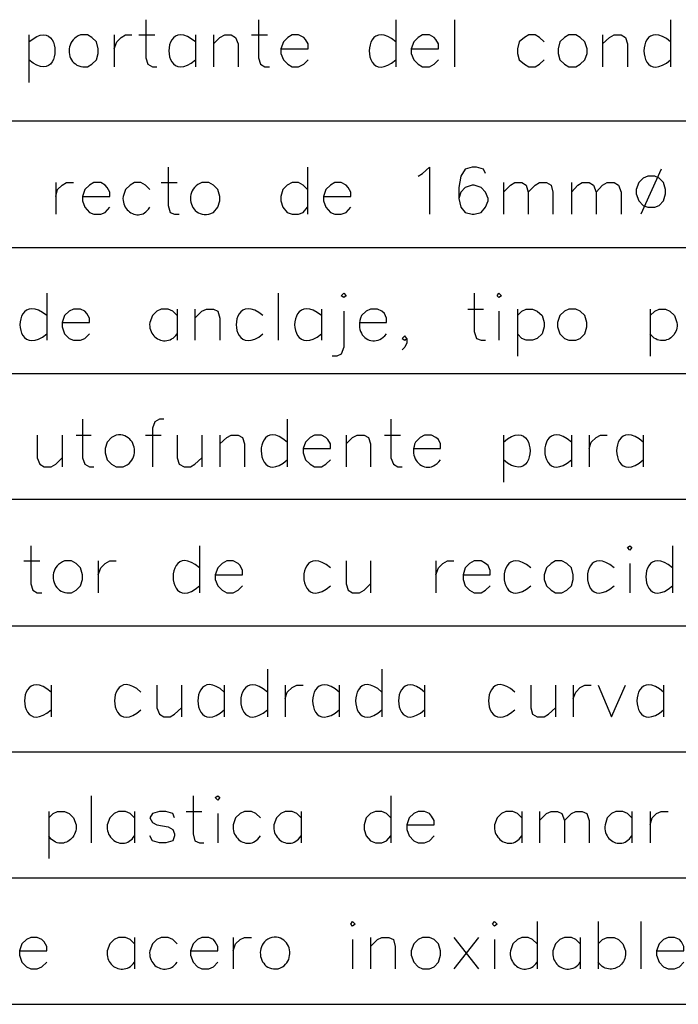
# Model space of a CAD drawing. Header units: millimetres. Extents: x 8 to 202, y 3 to 294.
# Tile 7 of 29: x 57 to 79, y 76 to 108. Entities that reach past the tile are written whole.
import ezdxf

# ---------------------------------------------------------------- set-up
doc = ezdxf.new("R2010")
doc.units = ezdxf.units.MM
doc.layers.add('DGE_CONTORNOS', color=7, linetype='Continuous', lineweight=0)

msp = doc.modelspace()

# ---------------------------------------------------------------- linework, layer by layer
at = {"layer": 'DGE_CONTORNOS', "lineweight": 25}
for points in [[(61.5527, 108.3804), (61.5527, 107.1104), (61.6162, 106.8987), (61.7643, 106.8141), (61.9125, 106.8141)], [(65.2992, 108.3804), (65.2992, 107.1104), (65.3627, 106.8987), (65.5108, 106.8141), (65.659, 106.8141)], [(69.8712, 108.3804), (69.8712, 106.8141)], [(71.8185, 108.3804), (71.8185, 106.8141)], [(79.0152, 108.3804), (79.0152, 106.8141)], [(57.658, 107.6396), (57.7959, 107.7487), (57.9218, 107.8229), (58.0359, 107.8655), (58.1379, 107.8794), (58.2281, 107.868), (58.3062, 107.8343), (58.3724, 107.7816), (58.4267, 107.713), (58.4689, 107.6317), (58.4991, 107.541), (58.5174, 107.4438), (58.5236, 107.3435), (58.5178, 107.2432), (58.4999, 107.146), (58.4701, 107.0552), (58.4282, 106.9739), (58.3742, 106.9053), (58.3081, 106.8526), (58.23, 106.8188), (58.1398, 106.8073), (58.0375, 106.8212), (57.9231, 106.8637), (57.7966, 106.9378), (57.658, 107.0469)], [(57.658, 107.8724), (57.658, 106.2849)], [(59.3725, 107.8724), (59.2979, 107.8405), (59.2318, 107.802), (59.174, 107.7577), (59.1245, 107.7083), (59.0831, 107.6546), (59.0495, 107.5974), (59.0237, 107.5373), (59.0054, 107.4752), (58.9945, 107.4118), (58.9908, 107.3479), (58.9942, 107.2841), (59.0045, 107.2213), (59.0215, 107.1601), (59.045, 107.1014), (59.075, 107.0459), (59.1112, 106.9944), (59.1535, 106.9475), (59.2016, 106.9061), (59.2556, 106.8709), (59.315, 106.8426), (59.3799, 106.8221), (59.45, 106.8099), (59.5252, 106.807), (59.6053, 106.8141), (59.7535, 106.8987), (59.9017, 107.0469), (59.9652, 107.2586), (59.9652, 107.4067), (59.9017, 107.6396), (59.7535, 107.7877), (59.6053, 107.8724), (59.3725, 107.8724)], [(60.4943, 107.8724), (60.4943, 106.8141)], [(60.4943, 107.4067), (60.579, 107.6396), (60.7272, 107.7877), (60.8753, 107.8724), (61.087, 107.8724)], [(61.3198, 107.8724), (61.849, 107.8724)], [(63.2037, 107.6396), (63.0619, 107.748), (62.9325, 107.8217), (62.8153, 107.8639), (62.7104, 107.8776), (62.6178, 107.8661), (62.5375, 107.8325), (62.4695, 107.7799), (62.4138, 107.7115), (62.3704, 107.6305), (62.3393, 107.5401), (62.3206, 107.4433), (62.3143, 107.3434), (62.3203, 107.2434), (62.3386, 107.1466), (62.3693, 107.0562), (62.4124, 106.9752), (62.4679, 106.9068), (62.5358, 106.8542), (62.616, 106.8205), (62.7087, 106.809), (62.8138, 106.8227), (62.9313, 106.8648), (63.0613, 106.9385), (63.2037, 107.0469)], [(63.2037, 107.8724), (63.2037, 106.8141)], [(63.7963, 107.8724), (63.7963, 106.8141)], [(63.7963, 107.5761), (64.008, 107.7877), (64.1773, 107.8724), (64.389, 107.8724), (64.5372, 107.7877), (64.6218, 107.5761), (64.6218, 106.8141)], [(65.0663, 107.8724), (65.5955, 107.8724)], [(66.04, 107.4067), (66.9502, 107.4067), (66.9502, 107.5761), (66.8655, 107.7242), (66.802, 107.7877), (66.6327, 107.8724), (66.421, 107.8724), (66.2728, 107.7877), (66.1247, 107.6396), (66.04, 107.4067), (66.04, 107.2586), (66.1247, 107.0469), (66.2728, 106.8987), (66.421, 106.8141), (66.6327, 106.8141), (66.802, 106.8987), (66.9502, 107.0469)], [(69.8712, 107.6396), (69.7299, 107.7496), (69.6008, 107.8245), (69.4839, 107.8674), (69.3793, 107.8816), (69.2869, 107.8703), (69.2068, 107.8365), (69.139, 107.7836), (69.0835, 107.7147), (69.0402, 107.6331), (69.0092, 107.5418), (68.9905, 107.4442), (68.9841, 107.3434), (68.9901, 107.2425), (69.0084, 107.1449), (69.039, 107.0536), (69.082, 106.9719), (69.1373, 106.903), (69.205, 106.8501), (69.285, 106.8164), (69.3774, 106.805), (69.4823, 106.8191), (69.5995, 106.862), (69.7291, 106.9369), (69.8712, 107.0469)], [(70.3792, 107.4067), (71.2893, 107.4067), (71.2893, 107.5761), (71.2047, 107.7242), (71.1412, 107.7877), (70.993, 107.8724), (70.7602, 107.8724), (70.612, 107.7877), (70.4638, 107.6396), (70.3792, 107.4067), (70.3792, 107.2586), (70.4638, 107.0469), (70.612, 106.8987), (70.7602, 106.8141), (70.993, 106.8141), (71.1412, 106.8987), (71.2893, 107.0469)], [(74.803, 107.6396), (74.6548, 107.7877), (74.5067, 107.8724), (74.295, 107.8724), (74.1468, 107.7877), (73.9775, 107.6396), (73.914, 107.4067), (73.914, 107.2586), (73.9775, 107.0469), (74.1468, 106.8987), (74.295, 106.8141), (74.5067, 106.8141), (74.6548, 106.8987), (74.803, 107.0469)], [(75.6285, 107.8724), (75.4803, 107.7877), (75.3322, 107.6396), (75.2687, 107.4067), (75.2687, 107.2586), (75.3322, 107.0469), (75.4803, 106.8987), (75.6285, 106.8141), (75.8613, 106.8141), (76.0095, 106.8987), (76.1577, 107.0469), (76.2423, 107.2586), (76.2423, 107.4067), (76.1577, 107.6396), (76.0095, 107.7877), (75.8613, 107.8724), (75.6285, 107.8724)], [(76.7503, 107.8724), (76.7503, 106.8141)], [(76.7503, 107.5761), (76.9832, 107.7877), (77.1313, 107.8724), (77.3642, 107.8724), (77.5123, 107.7877), (77.5758, 107.5761), (77.5758, 106.8141)], [(79.0152, 107.6396), (78.8739, 107.7496), (78.7448, 107.8245), (78.6279, 107.8674), (78.5233, 107.8816), (78.4309, 107.8703), (78.3508, 107.8365), (78.283, 107.7836), (78.2275, 107.7147), (78.1842, 107.6331), (78.1532, 107.5418), (78.1345, 107.4442), (78.1281, 107.3434), (78.1341, 107.2425), (78.1524, 107.1449), (78.183, 107.0536), (78.226, 106.9719), (78.2813, 106.903), (78.349, 106.8501), (78.429, 106.8164), (78.5214, 106.805), (78.6263, 106.8191), (78.7435, 106.862), (78.8731, 106.9369), (79.0152, 107.0469)], [(23.622, 105.0149), (201.9935, 105.0149)], [(62.2935, 103.4697), (62.2935, 102.1997), (62.357, 101.9669), (62.5052, 101.9034), (62.6533, 101.9034)], [(66.929, 103.4697), (66.929, 101.9034)], [(70.612, 103.1734), (70.7602, 103.2581), (70.993, 103.4697), (70.993, 101.9034)], [(72.8557, 103.2581), (72.7922, 103.4062), (72.5593, 103.4697), (72.4112, 103.4697), (72.1783, 103.4062), (72.0302, 103.1734), (71.9667, 102.7924), (71.9667, 102.4326), (72.0302, 102.1362), (72.1783, 101.9669), (72.4112, 101.9034), (72.4747, 101.9034), (72.7075, 101.9669), (72.8557, 102.1362), (72.9403, 102.3479), (72.9403, 102.4326), (72.8557, 102.6442), (72.7075, 102.7924), (72.4747, 102.8771), (72.4112, 102.8771), (72.1783, 102.7924), (72.0302, 102.6442), (71.9667, 102.4326)], [(78.6977, 103.4062), (78.0203, 101.9034)], [(58.547, 102.9617), (58.547, 101.9034)], [(58.547, 102.4961), (58.6105, 102.7289), (58.7587, 102.8771), (58.9068, 102.9617), (59.1397, 102.9617)], [(59.436, 102.4961), (60.3462, 102.4961), (60.3462, 102.6442), (60.2615, 102.7924), (60.198, 102.8771), (60.0498, 102.9617), (59.817, 102.9617), (59.6688, 102.8771), (59.5207, 102.7289), (59.436, 102.4961), (59.436, 102.3479), (59.5207, 102.1362), (59.6688, 101.9669), (59.817, 101.9034), (60.0498, 101.9034), (60.198, 101.9669), (60.3462, 102.1362)], [(61.6797, 102.7289), (61.5315, 102.8771), (61.3833, 102.9617), (61.1717, 102.9617), (61.0235, 102.8771), (60.8753, 102.7289), (60.7907, 102.4961), (60.7876, 102.4309), (60.7912, 102.3681), (60.8011, 102.3078), (60.8169, 102.2505), (60.838, 102.1963), (60.8641, 102.1456), (60.8947, 102.0986), (60.9293, 102.0556), (60.9676, 102.0168), (61.0091, 101.9826), (61.0534, 101.9532), (61.1, 101.9289), (61.1484, 101.91), (61.1983, 101.8968), (61.2492, 101.8894), (61.3006, 101.8883), (61.3522, 101.8937), (61.4034, 101.9058), (61.4539, 101.925), (61.5032, 101.9515), (61.5509, 101.9856), (61.5965, 102.0276), (61.6395, 102.0777), (61.6797, 102.1362)], [(62.0607, 102.9617), (62.5898, 102.9617)], [(63.4153, 102.9617), (63.3413, 102.93), (63.2757, 102.8915), (63.2182, 102.8469), (63.1688, 102.7972), (63.1273, 102.743), (63.0936, 102.6851), (63.0675, 102.6244), (63.0488, 102.5615), (63.0375, 102.4973), (63.0334, 102.4326), (63.0363, 102.368), (63.0461, 102.3045), (63.0626, 102.2427), (63.0858, 102.1835), (63.1154, 102.1277), (63.1513, 102.0759), (63.1934, 102.0291), (63.2415, 101.9879), (63.2954, 101.9531), (63.3551, 101.9256), (63.4204, 101.9061), (63.4911, 101.8954), (63.567, 101.8942), (63.6482, 101.9034), (63.7963, 101.9669), (63.9445, 102.1362), (64.008, 102.3479), (64.008, 102.4961), (63.9445, 102.7289), (63.7963, 102.8771), (63.6482, 102.9617), (63.4153, 102.9617)], [(66.929, 102.7289), (66.7808, 102.8771), (66.6327, 102.9617), (66.421, 102.9617), (66.2517, 102.8771), (66.1035, 102.7289), (66.04, 102.4961), (66.04, 102.3479), (66.1035, 102.1362), (66.2517, 101.9669), (66.421, 101.9034), (66.6327, 101.9034), (66.7808, 101.9669), (66.929, 102.1362)], [(67.4582, 102.4961), (68.3683, 102.4961), (68.3683, 102.6442), (68.2837, 102.7924), (68.2202, 102.8771), (68.0508, 102.9617), (67.8392, 102.9617), (67.691, 102.8771), (67.5428, 102.7289), (67.4582, 102.4961), (67.4582, 102.3479), (67.5428, 102.1362), (67.691, 101.9669), (67.8392, 101.9034), (68.0508, 101.9034), (68.2202, 101.9669), (68.3683, 102.1362)], [(73.4483, 102.9617), (73.4483, 101.9034)], [(73.4483, 102.6442), (73.6812, 102.8771), (73.8293, 102.9617), (74.0622, 102.9617), (74.2103, 102.8771), (74.2738, 102.6442), (74.2738, 101.9034)], [(74.2738, 102.6442), (74.5067, 102.8771), (74.6548, 102.9617), (74.8877, 102.9617), (75.0358, 102.8771), (75.0993, 102.6442), (75.0993, 101.9034)], [(75.7132, 102.9617), (75.7132, 101.9034)], [(75.7132, 102.6442), (75.9248, 102.8771), (76.073, 102.9617), (76.3058, 102.9617), (76.454, 102.8771), (76.5387, 102.6442), (76.5387, 101.9034)], [(76.5387, 102.6442), (76.7503, 102.8771), (76.8985, 102.9617), (77.1313, 102.9617), (77.2795, 102.8771), (77.3642, 102.6442), (77.3642, 101.9034)], [(78.2532, 103.1734), (78.105, 103.1099), (77.9568, 102.9617), (77.8722, 102.7289), (77.8722, 102.5807), (77.9568, 102.3479), (78.105, 102.1997), (78.2532, 102.1362), (78.486, 102.1362), (78.6342, 102.1997), (78.7823, 102.3479), (78.8458, 102.5807), (78.8458, 102.7289), (78.7823, 102.9617), (78.6342, 103.1099), (78.486, 103.1734), (78.2532, 103.1734)], [(23.622, 100.8027), (201.9935, 100.8027)], [(58.2507, 99.2787), (58.2507, 97.7124)], [(65.9553, 99.2787), (65.9553, 97.7124)], [(68.0508, 99.1941), (68.1355, 99.2787), (68.2202, 99.1941), (68.1355, 99.1306), (68.0508, 99.1941)], [(72.4747, 99.2787), (72.4747, 98.0087), (72.5593, 97.7759), (72.7075, 97.7124), (72.8557, 97.7124)], [(73.2367, 99.1941), (73.3002, 99.2787), (73.3848, 99.1941), (73.3002, 99.1306), (73.2367, 99.1941)], [(58.2507, 98.5379), (58.108, 98.6415), (57.9777, 98.7115), (57.8599, 98.7508), (57.7544, 98.7625), (57.6614, 98.7497), (57.5807, 98.7154), (57.5125, 98.6628), (57.4567, 98.5948), (57.4133, 98.5146), (57.3822, 98.4251), (57.3636, 98.3296), (57.3574, 98.231), (57.3636, 98.1323), (57.3822, 98.0368), (57.4133, 97.9474), (57.4567, 97.8671), (57.5125, 97.7992), (57.5807, 97.7465), (57.6614, 97.7122), (57.7544, 97.6994), (57.8599, 97.7112), (57.9777, 97.7504), (58.108, 97.8204), (58.2507, 97.924)], [(58.7587, 98.3051), (59.6688, 98.3051), (59.6688, 98.4532), (59.5842, 98.6014), (59.5207, 98.6861), (59.3725, 98.7496), (59.1397, 98.7496), (58.9915, 98.6861), (58.8433, 98.5379), (58.7587, 98.3051), (58.7587, 98.1569), (58.8433, 97.924), (58.9915, 97.7759), (59.1397, 97.7124), (59.3725, 97.7124), (59.5207, 97.7759), (59.6688, 97.924)], [(62.5898, 98.5379), (62.4417, 98.6861), (62.2935, 98.7496), (62.0607, 98.7496), (61.9125, 98.6861), (61.7643, 98.5379), (61.6797, 98.3051), (61.6748, 98.2381), (61.677, 98.174), (61.6859, 98.113), (61.7008, 98.0552), (61.7214, 98.001), (61.7473, 97.9504), (61.778, 97.9039), (61.8129, 97.8614), (61.8518, 97.8233), (61.894, 97.7899), (61.9393, 97.7612), (61.987, 97.7375), (62.0368, 97.7191), (62.0881, 97.7061), (62.1407, 97.6988), (62.1939, 97.6974), (62.2473, 97.7021), (62.3005, 97.7131), (62.3531, 97.7307), (62.4045, 97.755), (62.4543, 97.7862), (62.5021, 97.8247), (62.5475, 97.8706), (62.5898, 97.924)], [(62.5898, 98.7496), (62.5898, 97.7124)], [(63.1825, 98.7496), (63.1825, 97.7124)], [(63.1825, 98.4532), (63.4153, 98.6861), (63.5635, 98.7496), (63.7963, 98.7496), (63.9445, 98.6861), (64.008, 98.4532), (64.008, 97.7124)], [(65.4473, 98.5379), (65.3047, 98.6415), (65.1744, 98.7115), (65.0565, 98.7508), (64.9511, 98.7625), (64.858, 98.7497), (64.7774, 98.7154), (64.7092, 98.6628), (64.6533, 98.5948), (64.6099, 98.5146), (64.5789, 98.4251), (64.5603, 98.3296), (64.5541, 98.231), (64.5603, 98.1323), (64.5789, 98.0368), (64.6099, 97.9474), (64.6533, 97.8671), (64.7092, 97.7992), (64.7774, 97.7465), (64.858, 97.7122), (64.9511, 97.6994), (65.0565, 97.7112), (65.1744, 97.7504), (65.3047, 97.8204), (65.4473, 97.924)], [(67.3947, 98.5379), (67.252, 98.6415), (67.1217, 98.7115), (67.0039, 98.7508), (66.8984, 98.7625), (66.8054, 98.7497), (66.7247, 98.7154), (66.6565, 98.6628), (66.6007, 98.5948), (66.5573, 98.5146), (66.5262, 98.4251), (66.5076, 98.3296), (66.5014, 98.231), (66.5076, 98.1323), (66.5262, 98.0368), (66.5573, 97.9474), (66.6007, 97.8671), (66.6565, 97.7992), (66.7247, 97.7465), (66.8054, 97.7122), (66.8984, 97.6994), (67.0039, 97.7112), (67.1217, 97.7504), (67.252, 97.8204), (67.3947, 97.924)], [(67.3947, 98.7496), (67.3947, 97.7124)], [(68.1355, 98.6861), (68.1355, 97.4796), (68.0508, 97.2467), (67.9027, 97.1832), (67.7545, 97.1832)], [(68.6647, 98.3051), (69.5537, 98.3051), (69.5537, 98.4532), (69.4902, 98.6014), (69.4055, 98.6861), (69.2573, 98.7496), (69.0245, 98.7496), (68.8763, 98.6861), (68.7282, 98.5379), (68.6957, 98.4507), (68.6735, 98.3668), (68.661, 98.2865), (68.6574, 98.2102), (68.6623, 98.1379), (68.6749, 98.0701), (68.6948, 98.007), (68.7213, 97.9489), (68.7539, 97.8961), (68.7918, 97.8488), (68.8345, 97.8073), (68.8815, 97.7719), (68.932, 97.7429), (68.9856, 97.7206), (69.0415, 97.7051), (69.0993, 97.6969), (69.1582, 97.6962), (69.2178, 97.7033), (69.2773, 97.7183), (69.3362, 97.7417), (69.3939, 97.7737), (69.4498, 97.8146), (69.5032, 97.8646), (69.5537, 97.924)], [(72.263, 98.7496), (72.7922, 98.7496)], [(73.3002, 98.6861), (73.3002, 97.7124)], [(73.914, 98.7496), (73.914, 97.1832)], [(73.914, 98.5379), (74.0622, 98.6861), (74.2103, 98.7496), (74.422, 98.7496), (74.5702, 98.6861), (74.7395, 98.5379), (74.803, 98.3051), (74.803, 98.1569), (74.7395, 97.924), (74.5702, 97.7759), (74.422, 97.7124), (74.2103, 97.7124), (74.0622, 97.7759), (73.914, 97.924)], [(75.6285, 98.7496), (75.4803, 98.6861), (75.3322, 98.5379), (75.2475, 98.3051), (75.2475, 98.1569), (75.3322, 97.924), (75.4803, 97.7759), (75.6285, 97.7124), (75.8613, 97.7124), (76.0095, 97.7759), (76.1577, 97.924), (76.2212, 98.1569), (76.2212, 98.3051), (76.1577, 98.5379), (76.0095, 98.6861), (75.8613, 98.7496), (75.6285, 98.7496)], [(78.3378, 98.7496), (78.3378, 97.1832)], [(78.3378, 98.5379), (78.486, 98.6861), (78.6342, 98.7496), (78.8458, 98.7496), (78.994, 98.6861), (79.1422, 98.5379), (79.2268, 98.3051), (79.2314, 98.2393), (79.2293, 98.1762), (79.2207, 98.116), (79.2063, 98.0589), (79.1863, 98.0051), (79.1612, 97.9548), (79.1316, 97.9084), (79.0977, 97.866), (79.0601, 97.8278), (79.0191, 97.7942), (78.9752, 97.7652), (78.9289, 97.7412), (78.8805, 97.7224), (78.8306, 97.709), (78.7794, 97.7013), (78.7275, 97.6994), (78.6753, 97.7037), (78.6233, 97.7143), (78.5718, 97.7315), (78.5213, 97.7554), (78.4722, 97.7865), (78.425, 97.8247), (78.38, 97.8705), (78.3378, 97.924)], [(70.231, 97.7759), (70.1675, 97.8606), (70.0828, 97.7759), (70.1675, 97.7124), (70.231, 97.7759), (70.231, 97.6277), (70.1675, 97.4796), (70.0828, 97.3949)], [(23.622, 96.6117), (201.9935, 96.6117)], [(59.436, 95.0877), (59.436, 93.7966), (59.5207, 93.5849), (59.6688, 93.5002), (59.817, 93.5002)], [(62.1453, 95.0877), (61.9972, 95.0877), (61.849, 95.0031), (61.7643, 94.7914), (61.7643, 93.5002)], [(66.2517, 95.0877), (66.2517, 93.5002)], [(69.7018, 95.0877), (69.7018, 93.7966), (69.7865, 93.5849), (69.9347, 93.5002), (70.0828, 93.5002)], [(57.9332, 94.5586), (57.9332, 93.7966), (58.0178, 93.5849), (58.166, 93.5002), (58.3988, 93.5002), (58.547, 93.5849), (58.7587, 93.7966)], [(58.7587, 94.5586), (58.7587, 93.5002)], [(59.2243, 94.5586), (59.7323, 94.5586)], [(60.5578, 94.5586), (60.4097, 94.4739), (60.2615, 94.3257), (60.198, 94.1141), (60.198, 93.9659), (60.2615, 93.7331), (60.4097, 93.5849), (60.5578, 93.5002), (60.7907, 93.5002), (60.8653, 93.5322), (60.9314, 93.5707), (60.9891, 93.6151), (61.0386, 93.6645), (61.0801, 93.7182), (61.1137, 93.7754), (61.1395, 93.8355), (61.1578, 93.8976), (61.1687, 93.961), (61.1724, 94.025), (61.169, 94.0888), (61.1587, 94.1516), (61.1417, 94.2128), (61.1181, 94.2715), (61.0882, 94.3269), (61.052, 94.3785), (61.0097, 94.4253), (60.9615, 94.4667), (60.9076, 94.5019), (60.8481, 94.5301), (60.7833, 94.5507), (60.7131, 94.5628), (60.6379, 94.5656), (60.5578, 94.5586)], [(61.5315, 94.5586), (62.0607, 94.5586)], [(62.5898, 94.5586), (62.5898, 93.7966), (62.6533, 93.5849), (62.8227, 93.5002), (63.0343, 93.5002), (63.1825, 93.5849), (63.4153, 93.7966)], [(63.4153, 94.5586), (63.4153, 93.5002)], [(64.008, 94.5586), (64.008, 93.5002)], [(64.008, 94.2622), (64.2408, 94.4739), (64.389, 94.5586), (64.6218, 94.5586), (64.77, 94.4739), (64.8335, 94.2622), (64.8335, 93.5002)], [(66.2517, 94.3257), (66.113, 94.4348), (65.9865, 94.509), (65.8721, 94.5515), (65.7699, 94.5654), (65.6797, 94.5539), (65.6015, 94.5203), (65.5355, 94.4675), (65.4815, 94.3989), (65.4396, 94.3177), (65.4097, 94.2269), (65.3919, 94.1297), (65.3861, 94.0294), (65.3923, 93.9291), (65.4105, 93.8319), (65.4408, 93.7411), (65.483, 93.6598), (65.5372, 93.5913), (65.6034, 93.5385), (65.6816, 93.5048), (65.7717, 93.4934), (65.8738, 93.5073), (65.9878, 93.5498), (66.1138, 93.624), (66.2517, 93.7331)], [(66.7808, 94.1141), (67.691, 94.1141), (67.691, 94.2622), (67.6063, 94.4104), (67.5428, 94.4739), (67.3947, 94.5586), (67.1618, 94.5586), (67.0137, 94.4739), (66.8655, 94.3257), (66.7808, 94.1141), (66.7808, 93.9659), (66.8655, 93.7331), (67.0137, 93.5849), (67.1618, 93.5002), (67.3947, 93.5002), (67.5428, 93.5849), (67.691, 93.7331)], [(68.2202, 94.5586), (68.2202, 93.5002)], [(68.2202, 94.2622), (68.4318, 94.4739), (68.58, 94.5586), (68.8128, 94.5586), (68.961, 94.4739), (69.0245, 94.2622), (69.0245, 93.5002)], [(69.4902, 94.5586), (70.0193, 94.5586)], [(70.4638, 94.1141), (71.3528, 94.1141), (71.3528, 94.2622), (71.2893, 94.4104), (71.2047, 94.4739), (71.0565, 94.5586), (70.8237, 94.5586), (70.6755, 94.4739), (70.5273, 94.3257), (70.4959, 94.25), (70.4741, 94.1751), (70.4615, 94.1016), (70.4574, 94.0298), (70.4614, 93.9604), (70.4729, 93.8938), (70.4913, 93.8305), (70.5162, 93.7709), (70.547, 93.7156), (70.5831, 93.6651), (70.6241, 93.6199), (70.6694, 93.5804), (70.7185, 93.5471), (70.7707, 93.5206), (70.8257, 93.5013), (70.8828, 93.4896), (70.9415, 93.4862), (71.0013, 93.4915), (71.0616, 93.5059), (71.122, 93.5301), (71.1818, 93.5643), (71.2406, 93.6093), (71.2978, 93.6654), (71.3528, 93.7331)], [(73.4483, 94.3257), (73.5906, 94.4349), (73.7204, 94.5091), (73.8378, 94.5516), (73.9428, 94.5655), (74.0354, 94.554), (74.1155, 94.5204), (74.1833, 94.4676), (74.2387, 94.399), (74.2817, 94.3177), (74.3124, 94.2269), (74.3307, 94.1297), (74.3367, 94.0294), (74.3303, 93.929), (74.3116, 93.8319), (74.2806, 93.7411), (74.2372, 93.6598), (74.1816, 93.5912), (74.1136, 93.5384), (74.0334, 93.5047), (73.9409, 93.4933), (73.8362, 93.5072), (73.7191, 93.5497), (73.5899, 93.6239), (73.4483, 93.7331)], [(73.4483, 94.5586), (73.4483, 92.9922)], [(75.7132, 94.3257), (75.5709, 94.4349), (75.4411, 94.5091), (75.3237, 94.5516), (75.2187, 94.5655), (75.1261, 94.554), (75.046, 94.5204), (74.9782, 94.4676), (74.9228, 94.399), (74.8798, 94.3177), (74.8491, 94.2269), (74.8308, 94.1297), (74.8248, 94.0294), (74.8312, 93.929), (74.8499, 93.8319), (74.8809, 93.7411), (74.9243, 93.6598), (74.9799, 93.5912), (75.0479, 93.5384), (75.1281, 93.5047), (75.2206, 93.4933), (75.3253, 93.5072), (75.4424, 93.5497), (75.5716, 93.6239), (75.7132, 93.7331)], [(75.7132, 94.5586), (75.7132, 93.5002)], [(76.3058, 94.5586), (76.3058, 93.5002)], [(76.3058, 94.1141), (76.3693, 94.3257), (76.5387, 94.4739), (76.6868, 94.5586), (76.8985, 94.5586)], [(78.105, 94.3257), (77.963, 94.4357), (77.8333, 94.5106), (77.7161, 94.5535), (77.6113, 94.5676), (77.5188, 94.5562), (77.4388, 94.5225), (77.3711, 94.4696), (77.3158, 94.4007), (77.2728, 94.319), (77.2422, 94.2277), (77.2239, 94.1301), (77.218, 94.0293), (77.2244, 93.9284), (77.243, 93.8308), (77.274, 93.7395), (77.3173, 93.6579), (77.3728, 93.589), (77.4407, 93.5361), (77.5208, 93.5024), (77.6131, 93.491), (77.7178, 93.5052), (77.8346, 93.5481), (77.9637, 93.623), (78.105, 93.7331)], [(78.105, 94.5586), (78.105, 93.5002)], [(23.622, 92.4207), (201.9935, 92.4207)], [(57.7215, 90.8755), (57.7215, 89.6056), (57.785, 89.3939), (57.9332, 89.3092), (58.0813, 89.3092)], [(63.3307, 90.8755), (63.3307, 89.3092)], [(77.5758, 90.8121), (77.6605, 90.8755), (77.724, 90.8121), (77.6605, 90.7274), (77.5758, 90.8121)], [(79.0787, 90.8755), (79.0787, 89.3092)], [(57.4887, 90.3676), (58.0178, 90.3676)], [(58.8433, 90.3676), (58.7687, 90.3356), (58.7026, 90.2971), (58.6449, 90.2528), (58.5954, 90.2035), (58.5539, 90.1498), (58.5203, 90.0926), (58.4945, 90.0325), (58.4762, 89.9704), (58.4653, 89.907), (58.4616, 89.843), (58.465, 89.7793), (58.4753, 89.7164), (58.4923, 89.6553), (58.5159, 89.5966), (58.5458, 89.5411), (58.582, 89.4895), (58.6243, 89.4427), (58.6725, 89.4013), (58.7264, 89.3661), (58.7859, 89.3378), (58.8507, 89.3172), (58.9209, 89.3051), (58.9961, 89.3022), (59.0762, 89.3092), (59.2243, 89.3939), (59.3725, 89.5421), (59.436, 89.7537), (59.436, 89.9019), (59.3725, 90.1347), (59.2243, 90.2829), (59.0762, 90.3676), (58.8433, 90.3676)], [(59.9652, 90.3676), (59.9652, 89.3092)], [(59.9652, 89.9019), (60.0498, 90.1347), (60.198, 90.2829), (60.3462, 90.3676), (60.5578, 90.3676)], [(63.3307, 90.1347), (63.1911, 90.2458), (63.0637, 90.3215), (62.9484, 90.365), (62.8452, 90.3795), (62.7541, 90.3683), (62.6751, 90.3345), (62.6082, 90.2813), (62.5535, 90.2121), (62.5108, 90.13), (62.4804, 90.0382), (62.462, 89.94), (62.4558, 89.8385), (62.4618, 89.7371), (62.4799, 89.6388), (62.5102, 89.5471), (62.5526, 89.4649), (62.6072, 89.3957), (62.674, 89.3425), (62.753, 89.3087), (62.8441, 89.2974), (62.9474, 89.3119), (63.063, 89.3553), (63.1907, 89.431), (63.3307, 89.5421)], [(63.8598, 89.9019), (64.77, 89.9019), (64.77, 90.0501), (64.6853, 90.2194), (64.6218, 90.2829), (64.4525, 90.3676), (64.2408, 90.3676), (64.0927, 90.2829), (63.9445, 90.1347), (63.8598, 89.9019), (63.8598, 89.7537), (63.9445, 89.5421), (64.0927, 89.3939), (64.2408, 89.3092), (64.4525, 89.3092), (64.6218, 89.3939), (64.77, 89.5421)], [(67.691, 90.1347), (67.5497, 90.2448), (67.4206, 90.3197), (67.3038, 90.3626), (67.1991, 90.3768), (67.1068, 90.3654), (67.0267, 90.3317), (66.9588, 90.2788), (66.9033, 90.2099), (66.86, 90.1282), (66.829, 90.037), (66.8104, 89.9394), (66.804, 89.8385), (66.8099, 89.7377), (66.8282, 89.64), (66.8588, 89.5488), (66.9018, 89.4671), (66.9571, 89.3982), (67.0248, 89.3453), (67.1049, 89.3115), (67.1973, 89.3001), (67.3021, 89.3143), (67.4193, 89.3572), (67.549, 89.4321), (67.691, 89.5421)], [(68.2202, 90.3676), (68.2202, 89.6056), (68.2837, 89.3939), (68.4318, 89.3092), (68.6647, 89.3092), (68.8128, 89.3939), (69.0245, 89.6056)], [(69.0245, 90.3676), (69.0245, 89.3092)], [(71.2047, 90.3676), (71.2047, 89.3092)], [(71.2047, 89.9019), (71.2893, 90.1347), (71.4375, 90.2829), (71.5857, 90.3676), (71.7973, 90.3676)], [(72.1148, 89.9019), (73.0038, 89.9019), (73.0038, 90.0501), (72.9403, 90.2194), (72.8557, 90.2829), (72.7075, 90.3676), (72.4747, 90.3676), (72.3265, 90.2829), (72.1783, 90.1347), (72.1148, 89.9019), (72.1148, 89.7537), (72.1783, 89.5421), (72.3265, 89.3939), (72.4747, 89.3092), (72.7075, 89.3092), (72.8557, 89.3939), (73.0038, 89.5421)], [(74.3585, 90.1347), (74.2172, 90.2448), (74.0881, 90.3197), (73.9713, 90.3626), (73.8666, 90.3768), (73.7743, 90.3654), (73.6942, 90.3317), (73.6263, 90.2788), (73.5708, 90.2099), (73.5275, 90.1282), (73.4965, 90.037), (73.4779, 89.9394), (73.4715, 89.8385), (73.4774, 89.7377), (73.4957, 89.64), (73.5263, 89.5488), (73.5693, 89.4671), (73.6246, 89.3982), (73.6923, 89.3453), (73.7723, 89.3115), (73.8648, 89.3001), (73.9696, 89.3143), (74.0868, 89.3572), (74.2165, 89.4321), (74.3585, 89.5421)], [(75.184, 90.3676), (75.0358, 90.2829), (74.8877, 90.1347), (74.803, 89.9019), (74.803, 89.7537), (74.8877, 89.5421), (75.0358, 89.3939), (75.184, 89.3092), (75.3957, 89.3092), (75.565, 89.3939), (75.7132, 89.5421), (75.7767, 89.7537), (75.7767, 89.9019), (75.7132, 90.1347), (75.565, 90.2829), (75.3957, 90.3676), (75.184, 90.3676)], [(77.1313, 90.1347), (76.99, 90.2448), (76.8609, 90.3197), (76.7441, 90.3626), (76.6395, 90.3768), (76.5471, 90.3654), (76.467, 90.3317), (76.3992, 90.2788), (76.3436, 90.2099), (76.3003, 90.1282), (76.2694, 90.037), (76.2507, 89.9394), (76.2443, 89.8385), (76.2503, 89.7377), (76.2685, 89.64), (76.2992, 89.5488), (76.3421, 89.4671), (76.3974, 89.3982), (76.4651, 89.3453), (76.5452, 89.3115), (76.6376, 89.3001), (76.7424, 89.3143), (76.8597, 89.3572), (76.9893, 89.4321), (77.1313, 89.5421)], [(77.6605, 90.2829), (77.6605, 89.3092)], [(79.0787, 90.1347), (78.9374, 90.2448), (78.8083, 90.3197), (78.6914, 90.3626), (78.5868, 90.3768), (78.4945, 90.3654), (78.4143, 90.3317), (78.3465, 90.2788), (78.291, 90.2099), (78.2477, 90.1282), (78.2167, 90.037), (78.198, 89.9394), (78.1917, 89.8385), (78.1976, 89.7377), (78.2159, 89.64), (78.2465, 89.5488), (78.2895, 89.4671), (78.3448, 89.3982), (78.4125, 89.3453), (78.4925, 89.3115), (78.585, 89.3001), (78.6898, 89.3143), (78.807, 89.3572), (78.9366, 89.4321), (79.0787, 89.5421)], [(23.622, 88.2085), (201.9935, 88.2085)], [(65.5955, 86.7692), (65.5955, 85.1817)], [(69.4055, 86.7692), (69.4055, 85.1817)], [(58.3988, 86.0072), (58.2569, 86.1163), (58.1273, 86.1905), (58.01, 86.233), (57.9051, 86.2469), (57.8125, 86.2354), (57.7323, 86.2018), (57.6644, 86.149), (57.6088, 86.0804), (57.5656, 85.9992), (57.5348, 85.9084), (57.5163, 85.8112), (57.5101, 85.7109), (57.5163, 85.6106), (57.5348, 85.5134), (57.5656, 85.4226), (57.6088, 85.3413), (57.6644, 85.2727), (57.7323, 85.22), (57.8125, 85.1863), (57.9051, 85.1749), (58.01, 85.1888), (58.1273, 85.2312), (58.2569, 85.3054), (58.3988, 85.4146)], [(58.3988, 86.2401), (58.3988, 85.1817)], [(61.3833, 86.0072), (61.2435, 86.1183), (61.1159, 86.194), (61.0004, 86.2374), (60.8971, 86.2519), (60.8059, 86.2406), (60.7269, 86.2068), (60.66, 86.1537), (60.6053, 86.0844), (60.5628, 86.0023), (60.5324, 85.9105), (60.5142, 85.8123), (60.5081, 85.7109), (60.5142, 85.6094), (60.5324, 85.5112), (60.5628, 85.4195), (60.6053, 85.3373), (60.66, 85.2681), (60.7269, 85.215), (60.8059, 85.1811), (60.8971, 85.1699), (61.0004, 85.1843), (61.1159, 85.2278), (61.2435, 85.3035), (61.3833, 85.4146)], [(61.9125, 86.2401), (61.9125, 85.4781), (61.9972, 85.2664), (62.1453, 85.1817), (62.357, 85.1817), (62.5052, 85.2664), (62.738, 85.4781)], [(62.738, 86.2401), (62.738, 85.1817)], [(64.1562, 86.0072), (64.0164, 86.1183), (63.8887, 86.194), (63.7732, 86.2374), (63.6699, 86.2519), (63.5788, 86.2406), (63.4997, 86.2068), (63.4329, 86.1537), (63.3782, 86.0844), (63.3356, 86.0023), (63.3052, 85.9105), (63.287, 85.8123), (63.2809, 85.7109), (63.287, 85.6094), (63.3052, 85.5112), (63.3356, 85.4195), (63.3782, 85.3373), (63.4329, 85.2681), (63.4997, 85.215), (63.5788, 85.1811), (63.6699, 85.1699), (63.7732, 85.1843), (63.8887, 85.2278), (64.0164, 85.3035), (64.1562, 85.4146)], [(64.1562, 86.2401), (64.1562, 85.1817)], [(65.5955, 86.0072), (65.4535, 86.1163), (65.3239, 86.1905), (65.2067, 86.233), (65.1018, 86.2469), (65.0092, 86.2354), (64.9289, 86.2018), (64.8611, 86.149), (64.8055, 86.0804), (64.7623, 85.9992), (64.7315, 85.9084), (64.7129, 85.8112), (64.7068, 85.7109), (64.7129, 85.6106), (64.7315, 85.5134), (64.7623, 85.4226), (64.8055, 85.3413), (64.8611, 85.2727), (64.9289, 85.22), (65.0092, 85.1863), (65.1018, 85.1749), (65.2067, 85.1888), (65.3239, 85.2312), (65.4535, 85.3054), (65.5955, 85.4146)], [(66.1882, 86.2401), (66.1882, 85.1817)], [(66.1882, 85.7956), (66.2517, 86.0072), (66.421, 86.1554), (66.5692, 86.2401), (66.7808, 86.2401)], [(67.9873, 86.0072), (67.8456, 86.1172), (67.7162, 86.1921), (67.5991, 86.235), (67.4943, 86.2492), (67.4019, 86.2378), (67.3218, 86.204), (67.254, 86.1511), (67.1985, 86.0822), (67.1554, 86.0006), (67.1246, 85.9093), (67.1061, 85.8117), (67.0999, 85.7109), (67.1061, 85.6101), (67.1246, 85.5124), (67.1554, 85.4212), (67.1985, 85.3395), (67.254, 85.2706), (67.3218, 85.2177), (67.4019, 85.184), (67.4943, 85.1726), (67.5991, 85.1868), (67.7162, 85.2297), (67.8456, 85.3046), (67.9873, 85.4146)], [(67.9873, 86.2401), (67.9873, 85.1817)], [(69.4055, 86.0072), (69.2657, 86.1185), (69.138, 86.1942), (69.0225, 86.2378), (68.9191, 86.2523), (68.8279, 86.2411), (68.7489, 86.2073), (68.682, 86.1541), (68.6273, 86.0848), (68.5847, 86.0027), (68.5543, 85.9108), (68.5361, 85.8125), (68.53, 85.711), (68.5361, 85.6095), (68.5543, 85.5112), (68.5847, 85.4194), (68.6273, 85.3372), (68.682, 85.2679), (68.7489, 85.2147), (68.8279, 85.1809), (68.9191, 85.1696), (69.0225, 85.1841), (69.138, 85.2276), (69.2657, 85.3034), (69.4055, 85.4146)], [(70.8237, 86.0072), (70.6853, 86.1163), (70.5591, 86.1905), (70.4448, 86.2329), (70.3426, 86.2468), (70.2524, 86.2353), (70.1742, 86.2017), (70.108, 86.1489), (70.0539, 86.0804), (70.0118, 85.9991), (69.9817, 85.9083), (69.9637, 85.8112), (69.9577, 85.7109), (69.9637, 85.6106), (69.9817, 85.5135), (70.0118, 85.4227), (70.0539, 85.3414), (70.108, 85.2728), (70.1742, 85.2201), (70.2524, 85.1864), (70.3426, 85.175), (70.4448, 85.1889), (70.5591, 85.2313), (70.6853, 85.3055), (70.8237, 85.4146)], [(70.8237, 86.2401), (70.8237, 85.1817)], [(73.8293, 86.0072), (73.6895, 86.1185), (73.5618, 86.1942), (73.4463, 86.2378), (73.3429, 86.2523), (73.2517, 86.2411), (73.1727, 86.2073), (73.1058, 86.1541), (73.0511, 86.0848), (73.0085, 86.0027), (72.9781, 85.9108), (72.9599, 85.8125), (72.9538, 85.711), (72.9599, 85.6095), (72.9781, 85.5112), (73.0085, 85.4194), (73.0511, 85.3372), (73.1058, 85.2679), (73.1727, 85.2147), (73.2517, 85.1809), (73.3429, 85.1696), (73.4463, 85.1841), (73.5618, 85.2276), (73.6895, 85.3034), (73.8293, 85.4146)], [(74.3585, 86.2401), (74.3585, 85.4781), (74.422, 85.2664), (74.5702, 85.1817), (74.803, 85.1817), (74.9512, 85.2664), (75.184, 85.4781)], [(75.184, 86.2401), (75.184, 85.1817)], [(75.7767, 86.2401), (75.7767, 85.1817)], [(75.7767, 85.7956), (75.8613, 86.0072), (76.0095, 86.1554), (76.1577, 86.2401), (76.3693, 86.2401)], [(76.6022, 86.2401), (77.0467, 85.1817), (77.5123, 86.2401)], [(78.7823, 86.0072), (78.6406, 86.1172), (78.5112, 86.1921), (78.3941, 86.235), (78.2893, 86.2492), (78.1969, 86.2378), (78.1168, 86.204), (78.049, 86.1511), (77.9935, 86.0822), (77.9504, 86.0006), (77.9196, 85.9093), (77.9011, 85.8117), (77.8949, 85.7109), (77.9011, 85.6101), (77.9196, 85.5124), (77.9504, 85.4212), (77.9935, 85.3395), (78.049, 85.2706), (78.1168, 85.2177), (78.1969, 85.184), (78.2893, 85.1726), (78.3941, 85.1868), (78.5112, 85.2297), (78.6406, 85.3046), (78.7823, 85.4146)], [(78.7823, 86.2401), (78.7823, 85.1817)], [(23.622, 84.0176), (201.9935, 84.0176)], [(59.7323, 82.5571), (59.7323, 80.9907)], [(63.119, 82.5571), (63.119, 81.287), (63.1825, 81.0542), (63.3307, 80.9907), (63.4788, 80.9907)], [(63.8598, 82.4935), (63.9445, 82.5571), (64.008, 82.4935), (63.9445, 82.4089), (63.8598, 82.4935)], [(69.7018, 82.5571), (69.7018, 80.9907)], [(58.3142, 82.0279), (58.3142, 80.4616)], [(58.3142, 81.8162), (58.4623, 81.9644), (58.6105, 82.0279), (58.8433, 82.0279), (58.9915, 81.9644), (59.1397, 81.8162), (59.2243, 81.5834), (59.2275, 81.5169), (59.2237, 81.4529), (59.2134, 81.3918), (59.1971, 81.3337), (59.1752, 81.279), (59.1483, 81.228), (59.1167, 81.1808), (59.0809, 81.1377), (59.0414, 81.099), (58.9986, 81.065), (58.953, 81.0359), (58.9051, 81.012), (58.8553, 80.9935), (58.8041, 80.9808), (58.7519, 80.9739), (58.6992, 80.9733), (58.6464, 80.9792), (58.594, 80.9918), (58.5426, 81.0114), (58.4924, 81.0383), (58.444, 81.0727), (58.3979, 81.1148), (58.3544, 81.165), (58.3142, 81.2236)], [(61.1717, 81.8162), (61.0235, 81.9644), (60.8753, 82.0279), (60.6425, 82.0279), (60.4943, 81.9644), (60.3462, 81.8162), (60.2615, 81.5834), (60.2584, 81.5169), (60.2622, 81.4529), (60.2725, 81.3918), (60.2888, 81.3337), (60.3106, 81.279), (60.3376, 81.228), (60.3692, 81.1808), (60.405, 81.1377), (60.4445, 81.099), (60.4872, 81.065), (60.5328, 81.0359), (60.5807, 81.012), (60.6305, 80.9935), (60.6818, 80.9808), (60.734, 80.9739), (60.7867, 80.9733), (60.8394, 80.9792), (60.8918, 80.9918), (60.9433, 81.0114), (60.9934, 81.0383), (61.0418, 81.0727), (61.088, 81.1148), (61.1314, 81.165), (61.1717, 81.2236)], [(61.1717, 82.0279), (61.1717, 80.9907)], [(62.5052, 81.8162), (62.4417, 81.9644), (62.2088, 82.0279), (61.9972, 82.0279), (61.7643, 81.9644), (61.6797, 81.8162), (61.7643, 81.6681), (61.9125, 81.5834), (62.2935, 81.5199), (62.4417, 81.4352), (62.5052, 81.287), (62.5052, 81.2236), (62.4417, 81.0542), (62.2088, 80.9907), (61.9972, 80.9907), (61.7643, 81.0542), (61.6797, 81.2236)], [(62.8862, 82.0279), (63.4153, 82.0279)], [(63.9445, 81.9644), (63.9445, 80.9907)], [(65.3627, 81.8162), (65.2145, 81.9644), (65.0663, 82.0279), (64.8335, 82.0279), (64.6853, 81.9644), (64.5372, 81.8162), (64.4525, 81.5834), (64.4494, 81.5169), (64.4532, 81.4529), (64.4635, 81.3918), (64.4798, 81.3337), (64.5016, 81.279), (64.5286, 81.228), (64.5602, 81.1808), (64.596, 81.1377), (64.6355, 81.099), (64.6782, 81.065), (64.7238, 81.0359), (64.7717, 81.012), (64.8215, 80.9935), (64.8728, 80.9808), (64.925, 80.9739), (64.9777, 80.9733), (65.0304, 80.9792), (65.0828, 80.9918), (65.1343, 81.0114), (65.1844, 81.0383), (65.2328, 81.0727), (65.279, 81.1148), (65.3224, 81.165), (65.3627, 81.2236)], [(66.7173, 81.8162), (66.5692, 81.9644), (66.421, 82.0279), (66.1882, 82.0279), (66.04, 81.9644), (65.8918, 81.8162), (65.8072, 81.5834), (65.804, 81.5169), (65.8078, 81.4529), (65.8181, 81.3918), (65.8344, 81.3337), (65.8563, 81.279), (65.8832, 81.228), (65.9148, 81.1808), (65.9506, 81.1377), (65.9901, 81.099), (66.0329, 81.065), (66.0785, 81.0359), (66.1264, 81.012), (66.1762, 80.9935), (66.2274, 80.9808), (66.2796, 80.9739), (66.3323, 80.9733), (66.3851, 80.9792), (66.4375, 80.9918), (66.4889, 81.0114), (66.5391, 81.0383), (66.5875, 81.0727), (66.6336, 81.1148), (66.6771, 81.165), (66.7173, 81.2236)], [(66.7173, 82.0279), (66.7173, 80.9907)], [(69.7018, 81.8162), (69.5537, 81.9644), (69.4055, 82.0279), (69.1938, 82.0279), (69.0245, 81.9644), (68.8763, 81.8162), (68.8128, 81.5834), (68.8128, 81.4352), (68.8763, 81.2236), (69.0245, 81.0542), (69.1938, 80.9907), (69.4055, 80.9907), (69.5537, 81.0542), (69.7018, 81.2236)], [(70.231, 81.5834), (71.1412, 81.5834), (71.1412, 81.7316), (71.0565, 81.8797), (70.993, 81.9644), (70.8237, 82.0279), (70.612, 82.0279), (70.4638, 81.9644), (70.3157, 81.8162), (70.231, 81.5834), (70.231, 81.4352), (70.3157, 81.2236), (70.4638, 81.0542), (70.612, 80.9907), (70.8237, 80.9907), (70.993, 81.0542), (71.1412, 81.2236)], [(74.0622, 81.8162), (73.914, 81.9644), (73.7658, 82.0279), (73.533, 82.0279), (73.3848, 81.9644), (73.2367, 81.8162), (73.152, 81.5834), (73.1489, 81.5169), (73.1527, 81.4529), (73.163, 81.3918), (73.1793, 81.3337), (73.2011, 81.279), (73.2281, 81.228), (73.2597, 81.1808), (73.2955, 81.1377), (73.335, 81.099), (73.3777, 81.065), (73.4233, 81.0359), (73.4712, 81.012), (73.521, 80.9935), (73.5723, 80.9808), (73.6245, 80.9739), (73.6772, 80.9733), (73.7299, 80.9792), (73.7823, 80.9918), (73.8338, 81.0114), (73.8839, 81.0383), (73.9323, 81.0727), (73.9785, 81.1148), (74.0219, 81.165), (74.0622, 81.2236)], [(74.0622, 82.0279), (74.0622, 80.9907)], [(74.6548, 82.0279), (74.6548, 80.9907)], [(74.6548, 81.7316), (74.8877, 81.9644), (75.0358, 82.0279), (75.2475, 82.0279), (75.3957, 81.9644), (75.4803, 81.7316), (75.4803, 80.9907)], [(75.4803, 81.7316), (75.7132, 81.9644), (75.8613, 82.0279), (76.073, 82.0279), (76.2212, 81.9644), (76.3058, 81.7316), (76.3058, 80.9907)], [(77.724, 81.8162), (77.5758, 81.9644), (77.4277, 82.0279), (77.1948, 82.0279), (77.0467, 81.9644), (76.8985, 81.8162), (76.835, 81.5834), (76.829, 81.5151), (76.8303, 81.4498), (76.8384, 81.3877), (76.8527, 81.3289), (76.8728, 81.2738), (76.8983, 81.2226), (76.9286, 81.1755), (76.9633, 81.1327), (77.0019, 81.0945), (77.044, 81.061), (77.0889, 81.0326), (77.1364, 81.0094), (77.1858, 80.9917), (77.2367, 80.9796), (77.2887, 80.9736), (77.3412, 80.9736), (77.3938, 80.9801), (77.446, 80.9932), (77.4973, 81.0131), (77.5473, 81.0401), (77.5954, 81.0745), (77.6412, 81.1163), (77.6842, 81.1659), (77.724, 81.2236)], [(77.724, 82.0279), (77.724, 80.9907)], [(78.3378, 82.0279), (78.3378, 80.9907)], [(78.3378, 81.5834), (78.4013, 81.8162), (78.5495, 81.9644), (78.6977, 82.0279), (78.9305, 82.0279)], [(23.622, 79.8266), (201.9935, 79.8266)], [(68.3683, 78.2814), (68.4318, 78.3661), (68.5165, 78.2814), (68.4318, 78.2179), (68.3683, 78.2814)], [(73.0885, 78.2814), (73.152, 78.3661), (73.2367, 78.2814), (73.152, 78.2179), (73.0885, 78.2814)], [(74.5702, 78.3661), (74.5702, 76.7997)], [(76.6022, 78.3661), (76.6022, 76.7997)], [(78.0203, 78.3661), (78.0203, 76.7997)], [(57.3405, 77.3924), (58.2507, 77.3924), (58.2507, 77.5406), (58.166, 77.6887), (58.0813, 77.7734), (57.9332, 77.8369), (57.7215, 77.8369), (57.5733, 77.7734), (57.4252, 77.6252), (57.3405, 77.3924), (57.3405, 77.2442), (57.4252, 77.0114), (57.5733, 76.8632), (57.7215, 76.7997), (57.9332, 76.7997), (58.0813, 76.8632), (58.2507, 77.0114)], [(61.1717, 77.6252), (61.0235, 77.7734), (60.8753, 77.8369), (60.6425, 77.8369), (60.4943, 77.7734), (60.3462, 77.6252), (60.2615, 77.3924), (60.2567, 77.3254), (60.2589, 77.2613), (60.2677, 77.2003), (60.2826, 77.1426), (60.3033, 77.0883), (60.3292, 77.0378), (60.3598, 76.9912), (60.3948, 76.9488), (60.4336, 76.9107), (60.4759, 76.8772), (60.5211, 76.8485), (60.5688, 76.8249), (60.6186, 76.8064), (60.67, 76.7935), (60.7225, 76.7862), (60.7757, 76.7848), (60.8291, 76.7894), (60.8824, 76.8005), (60.9349, 76.818), (60.9863, 76.8423), (61.0362, 76.8736), (61.084, 76.912), (61.1293, 76.9579), (61.1717, 77.0114)], [(61.1717, 77.8369), (61.1717, 76.7997)], [(62.5898, 77.6252), (62.4417, 77.7734), (62.2935, 77.8369), (62.0607, 77.8369), (61.9125, 77.7734), (61.7643, 77.6252), (61.6797, 77.3924), (61.6748, 77.3254), (61.677, 77.2613), (61.6859, 77.2003), (61.7008, 77.1426), (61.7214, 77.0883), (61.7473, 77.0378), (61.778, 76.9912), (61.8129, 76.9488), (61.8518, 76.9107), (61.894, 76.8772), (61.9393, 76.8485), (61.987, 76.8249), (62.0368, 76.8064), (62.0881, 76.7935), (62.1407, 76.7862), (62.1939, 76.7848), (62.2473, 76.7894), (62.3005, 76.8005), (62.3531, 76.818), (62.4045, 76.8423), (62.4543, 76.8736), (62.5021, 76.912), (62.5475, 76.9579), (62.5898, 77.0114)], [(63.0343, 77.3924), (63.9445, 77.3924), (63.9445, 77.5406), (63.8598, 77.6887), (63.7963, 77.7734), (63.6482, 77.8369), (63.4153, 77.8369), (63.2672, 77.7734), (63.119, 77.6252), (63.0343, 77.3924), (63.0343, 77.2442), (63.119, 77.0114), (63.2672, 76.8632), (63.4153, 76.7997), (63.6482, 76.7997), (63.7963, 76.8632), (63.9445, 77.0114)], [(64.4525, 77.8369), (64.4525, 76.7997)], [(64.4525, 77.3924), (64.5372, 77.6252), (64.6853, 77.7734), (64.8335, 77.8369), (65.0663, 77.8369)], [(65.7437, 77.8369), (65.67, 77.811), (65.6045, 77.7776), (65.5471, 77.7375), (65.4976, 77.6914), (65.4559, 77.6403), (65.4217, 77.5849), (65.3951, 77.5262), (65.3758, 77.4648), (65.3638, 77.4016), (65.3588, 77.3374), (65.3608, 77.2732), (65.3695, 77.2096), (65.385, 77.1475), (65.4069, 77.0877), (65.4353, 77.0312), (65.4699, 76.9785), (65.5106, 76.9307), (65.5573, 76.8886), (65.6099, 76.8528), (65.6681, 76.8244), (65.7319, 76.804), (65.8011, 76.7926), (65.8757, 76.7909), (65.9553, 76.7997), (66.029, 76.8256), (66.0945, 76.8591), (66.1519, 76.8993), (66.2014, 76.9453), (66.2431, 76.9965), (66.2773, 77.0519), (66.3039, 77.1107), (66.3232, 77.1721), (66.3352, 77.2353), (66.3402, 77.2994), (66.3382, 77.3637), (66.3295, 77.4273), (66.314, 77.4894), (66.2921, 77.5491), (66.2637, 77.6057), (66.2291, 77.6583), (66.1884, 77.7061), (66.1417, 77.7483), (66.0891, 77.784), (66.0309, 77.8124), (65.9671, 77.8327), (65.8979, 77.8441), (65.8233, 77.8458), (65.7437, 77.8369)], [(68.4318, 77.7734), (68.4318, 76.7997)], [(69.0245, 77.8369), (69.0245, 76.7997)], [(69.0245, 77.5406), (69.2573, 77.7734), (69.4055, 77.8369), (69.6383, 77.8369), (69.7865, 77.7734), (69.85, 77.5406), (69.85, 76.7997)], [(70.7602, 77.8369), (70.612, 77.7734), (70.4638, 77.6252), (70.3792, 77.3924), (70.3792, 77.2442), (70.4638, 77.0114), (70.612, 76.8632), (70.7602, 76.7997), (70.993, 76.7997), (71.1412, 76.8632), (71.2893, 77.0114), (71.3528, 77.2442), (71.3528, 77.3924), (71.2893, 77.6252), (71.1412, 77.7734), (70.993, 77.8369), (70.7602, 77.8369)], [(71.7973, 77.8369), (72.6228, 76.7997)], [(72.6228, 77.8369), (71.7973, 76.7997)], [(73.152, 77.7734), (73.152, 76.7997)], [(74.5702, 77.6252), (74.422, 77.7734), (74.2738, 77.8369), (74.0622, 77.8369), (73.914, 77.7734), (73.7658, 77.6252), (73.6812, 77.3924), (73.6766, 77.3266), (73.6787, 77.2635), (73.6873, 77.2033), (73.7017, 77.1462), (73.7217, 77.0924), (73.7468, 77.0421), (73.7764, 76.9957), (73.8103, 76.9533), (73.8479, 76.9151), (73.8889, 76.8815), (73.9328, 76.8525), (73.9791, 76.8286), (74.0275, 76.8098), (74.0774, 76.7964), (74.1286, 76.7886), (74.1805, 76.7868), (74.2327, 76.791), (74.2847, 76.8016), (74.3362, 76.8188), (74.3867, 76.8428), (74.4358, 76.8738), (74.483, 76.9121), (74.528, 76.9579), (74.5702, 77.0114)], [(76.0095, 77.6252), (75.8613, 77.7734), (75.7132, 77.8369), (75.4803, 77.8369), (75.3322, 77.7734), (75.184, 77.6252), (75.0993, 77.3924), (75.0945, 77.3254), (75.0967, 77.2613), (75.1055, 77.2003), (75.1205, 77.1426), (75.1411, 77.0883), (75.167, 77.0378), (75.1976, 76.9912), (75.2326, 76.9488), (75.2714, 76.9107), (75.3137, 76.8772), (75.3589, 76.8485), (75.4066, 76.8249), (75.4564, 76.8064), (75.5078, 76.7935), (75.5603, 76.7862), (75.6135, 76.7848), (75.667, 76.7894), (75.7202, 76.8005), (75.7727, 76.818), (75.8242, 76.8423), (75.874, 76.8736), (75.9218, 76.912), (75.9671, 76.9579), (76.0095, 77.0114)], [(76.0095, 77.8369), (76.0095, 76.7997)], [(76.6022, 77.6252), (76.7503, 77.7734), (76.8985, 77.8369), (77.1313, 77.8369), (77.2795, 77.7734), (77.4277, 77.6252), (77.5123, 77.3924), (77.5172, 77.3254), (77.515, 77.2613), (77.5061, 77.2003), (77.4912, 77.1426), (77.4706, 77.0883), (77.4447, 77.0378), (77.414, 76.9912), (77.3791, 76.9488), (77.3402, 76.9107), (77.298, 76.8772), (77.2527, 76.8485), (77.205, 76.8249), (77.1552, 76.8064), (77.1039, 76.7935), (77.0513, 76.7862), (76.9981, 76.7848), (76.9447, 76.7894), (76.8915, 76.8005), (76.8389, 76.818), (76.7875, 76.8423), (76.7377, 76.8736), (76.6899, 76.912), (76.6445, 76.9579), (76.6022, 77.0114)], [(78.5495, 77.3924), (79.4597, 77.3924), (79.4597, 77.5406), (79.375, 77.6887), (79.3115, 77.7734), (79.1422, 77.8369), (78.9305, 77.8369), (78.7823, 77.7734), (78.6342, 77.6252), (78.5495, 77.3924), (78.5495, 77.2442), (78.6342, 77.0114), (78.7823, 76.8632), (78.9305, 76.7997), (79.1422, 76.7997), (79.3115, 76.8632), (79.4597, 77.0114)], [(23.622, 75.6144), (201.9935, 75.6144)]]:
    msp.add_lwpolyline(points, dxfattribs=at)

doc.saveas('drawing.dxf')
